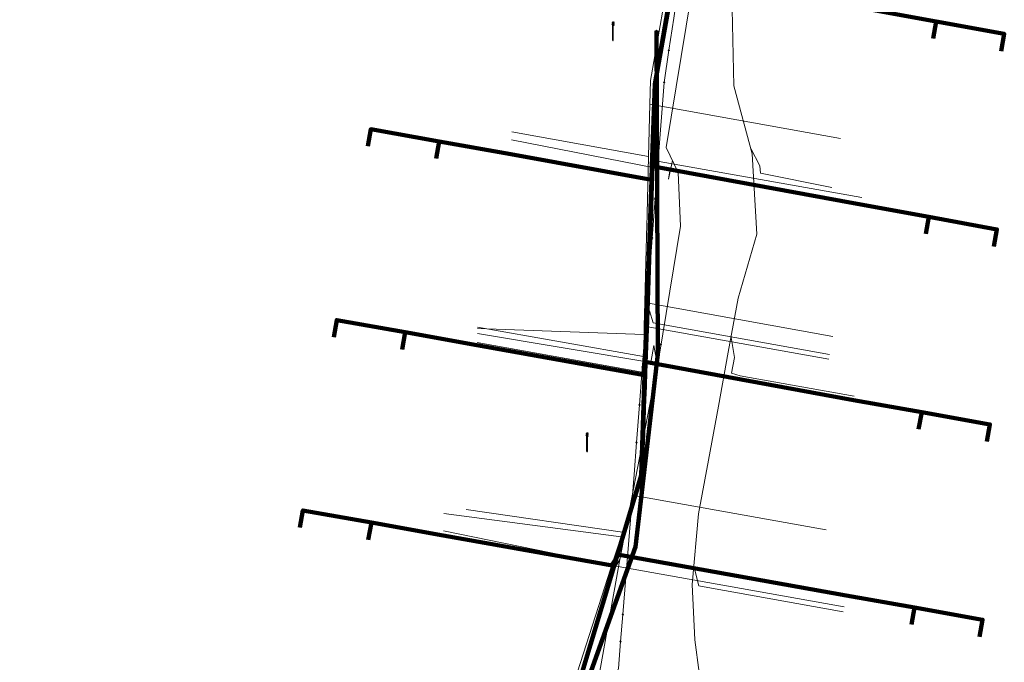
# Model space of a CAD drawing. Extents: x 152558 to 154479, y 462974 to 463683.
# Tile 153 of 256: x 153274 to 153316, y 463425 to 463453. Entities that reach past the tile are written whole.
import ezdxf
from ezdxf.lldxf.tags import DXFTag

# ---------------------------------------------------------------- set-up
doc = ezdxf.new("R2010")
doc.units = 0
doc.header["$LTSCALE"] = 0.2
doc.layers.get('0').update_dxf_attribs({"linetype": 'CONTINUOUS'})
for name, color, linetype, lineweight in [('B-RO-KL-DATA_COAXIAAL_7_ZIGGO BV-G', 90, 'KL-DATA-N', 18), ('B-RO-KL-DATA_HULPSTUK_KPN BV-S', 90, 'CONTINUOUS', 25), ('B-RO-KL-DATA_HULPSTUK_REGGEFIBER OPERATOR BV-S', 90, 'CONTINUOUS', 25), ('B-RO-KL-DATA_KABELBED_KPN BV-G', 90, 'CONTINUOUS', 100), ('B-RO-KL-DATA_KABELBED_ZIGGO BV-G', 90, 'CONTINUOUS', 100), ('B-RO-KL-DATA_REGGEFIBER OPERATOR BV-G', 90, 'KL-DATA-N', 18), ('B-RO-KL-ET_LS_400 V_STEDIN NETBEHEER BV-G', 190, 'KL-LS-N', 18), ('B-RO-KL-ET_LS_GEMEENTE AMERSFOORT-S', 190, 'CONTINUOUS', 25), ('B-RO-KL-GAS_LD_PE_32_0.1 BAR_STEDIN NETBEHEER BV-G', 50, 'KL-GAS-LD-N', 18), ('B-RO-KL-GAS_LD_PVC_63_0.1 BAR_STEDIN NETBEHEER BV-G', 50, 'KL-GAS-LD-N', 18), ('B-RO-KL-WATER_63_VITENS-G', 170, 'KL-WATER-N', 18), ('B-RO-KL-WATER_HULPSTUK_VITENS-S', 170, 'CONTINUOUS', 25)]:
    doc.layers.add(name, color=color, linetype=linetype, lineweight=lineweight)
doc.styles.add('NLCS-ISO', font='NLCS-ISO.ttf')
tags = doc.linetypes.add('KL-DATA-N', pattern='A,4,-1,[101,NLCS.SHX,S=0.5,R=0,X=0,Y=0],-1,4,-1,["D",Standard,S=1,R=0,X=-0.25,Y=-0.5],-1.5', length=12.5).pattern_tags.tags
tags[18] = DXFTag(74, 10)
tags = doc.linetypes.add('KL-GAS-LD-N', pattern='A,4,-1,[69,NLCS.SHX,S=0.5,R=0,X=0,Y=0],-1,4,-1,["L",Standard,S=1,R=0,X=0.25,Y=-0.5],-2', length=13).pattern_tags.tags
tags[18] = DXFTag(74, 10)
tags = doc.linetypes.add('KL-LS-N', pattern='A,4,-1,[103,NLCS.SHX,S=0.75,R=0,X=0,Y=0],-1,4,-1,["L",Standard,S=1,R=0,X=0,Y=-0.5],-2', length=13).pattern_tags.tags
tags[18] = DXFTag(74, 10)
doc.linetypes.add('KL-WATER-N', pattern='A,7,-0.5,[168,NLCS.SHX,S=0.75,R=0,X=0.75,Y=0],-2', length=9.5)

# ---------------------------------------------------------------- blocks, each defined once
blk = doc.blocks.new('SKL-WTB_HULP_OVERIG-SO')
at = {"color": 0, "linetype": 'ByBlock', "lineweight": 18}
for points in [[(-0.14, 0.14), (0.14, -0.14)], [(0.14, 0.14), (-0.14, -0.14)]]:
    blk.add_lwpolyline(points, dxfattribs=at)
at = {"color": 0, "linetype": 'ByBlock', "lineweight": 18, "style": 'NLCS-ISO', "flags": 1}
for tag, p in [('TYPE', (1.5, 0)), ('OMSCHRIJVING', (1.5, -3)), ('LABEL', (1.5, -1.5))]:
    blk.add_attdef(tag, p, '', height=1, dxfattribs=at)
blk = doc.blocks.new('SKL-ET_LS_MAST-SO')
for p, q in [((-0.05, 2.07), (0.05, 2.07)), ((-0.05, -2), (0.05, -2))]:
    blk.add_line(p, q)
for points in [[(-0.18, 1.76), (-0.22, 1.76), (-0.22, 1.84), (-0.18, 1.84), (-0.18, 1.79)], [(-0.18, 1.49), (-0.22, 1.49), (-0.22, 1.57), (-0.18, 1.57), (-0.18, 1.52)], [(-0.18, 1.79), (-0.05, 1.79)], [(-0.18, 1.76), (-0.05, 1.76)], [(-0.18, 1.52), (-0.05, 1.52)], [(-0.18, 1.49), (-0.05, 1.49)], [(-0.05, -2), (-0.05, 2.07)], [(0.05, -2), (0.05, 2.07)], [(0.18, 1.92), (0.05, 1.92)], [(0.18, 1.89), (0.05, 1.89)], [(0.18, 1.66), (0.05, 1.66)], [(0.18, 1.63), (0.05, 1.63)], [(0.18, 1.39), (0.05, 1.39)], [(0.18, 1.36), (0.05, 1.36)], [(0.18, 1.89), (0.22, 1.89), (0.22, 1.97), (0.18, 1.97), (0.18, 1.92)], [(0.18, 1.63), (0.22, 1.63), (0.22, 1.71), (0.18, 1.71), (0.18, 1.66)], [(0.18, 1.36), (0.22, 1.36), (0.22, 1.44), (0.18, 1.44), (0.18, 1.39)]]:
    blk.add_lwpolyline(points)

msp = doc.modelspace()

# ---------------------------------------------------------------- linework, layer by layer
at = {"layer": 'B-RO-KL-DATA_COAXIAAL_7_ZIGGO BV-G', "flags": 128}
for points in [[(153273.639, 463464.608), (153274.062, 463464.533), (153274.096, 463464.724), (153302.796, 463459.623), (153301.97, 463454.842), (153310.381, 463453.333), (153313.33, 463452.793), (153313.195, 463452.055)], [(153273.639, 463464.608), (153274.062, 463464.533), (153274.096, 463464.724), (153302.796, 463459.623), (153301.97, 463454.842), (153310.381, 463453.333), (153313.33, 463452.793), (153316.281, 463452.253), (153316.146, 463451.515)], [(153288.712, 463447.386), (153288.843, 463448.124), (153291.811, 463447.596), (153294.914, 463447.045), (153301.002, 463445.937), (153301.023, 463446.52), (153301.148, 463450.081), (153301.884, 463454.341), (153301.97, 463454.842), (153302.796, 463459.623), (153274.096, 463464.724), (153274.062, 463464.533), (153273.639, 463464.608)], [(153285.776, 463430.868), (153285.907, 463431.606), (153288.868, 463431.08), (153291.974, 463430.528), (153299.379, 463429.213), (153299.525, 463429.7), (153300.551, 463433.121), (153300.704, 463437.464), (153300.724, 463438.046), (153301.002, 463445.937), (153301.023, 463446.52), (153301.148, 463450.081), (153301.884, 463454.341), (153301.97, 463454.842), (153302.796, 463459.623), (153274.096, 463464.724), (153274.062, 463464.533), (153273.639, 463464.608)], [(153273.639, 463464.608), (153274.062, 463464.533), (153274.096, 463464.724), (153302.796, 463459.623), (153301.97, 463454.842), (153301.884, 463454.341), (153301.148, 463450.081), (153301.023, 463446.52), (153301.002, 463445.937), (153300.724, 463438.046), (153309.754, 463436.391), (153312.702, 463435.862), (153315.655, 463435.333), (153315.522, 463434.595)], [(153273.639, 463464.608), (153274.062, 463464.533), (153274.096, 463464.724), (153302.796, 463459.623), (153301.97, 463454.842), (153301.884, 463454.341), (153301.148, 463450.081), (153301.023, 463446.52), (153301.002, 463445.937), (153300.724, 463438.046), (153300.704, 463437.464), (153293.441, 463438.774), (153290.338, 463439.326), (153290.206, 463438.586)], [(153273.639, 463464.608), (153274.062, 463464.533), (153274.096, 463464.724), (153302.796, 463459.623), (153301.97, 463454.842), (153301.884, 463454.341), (153301.148, 463450.081), (153301.023, 463446.52), (153301.002, 463445.937), (153294.914, 463447.045), (153291.811, 463447.596), (153291.68, 463446.857)], [(153273.639, 463464.608), (153274.062, 463464.533), (153274.096, 463464.724), (153302.796, 463459.623), (153301.97, 463454.842), (153301.884, 463454.341), (153301.148, 463450.081), (153301.023, 463446.52), (153310.068, 463444.865), (153313.011, 463444.326), (153312.876, 463443.588)], [(153273.639, 463464.608), (153274.062, 463464.533), (153274.096, 463464.724), (153302.796, 463459.623), (153301.97, 463454.842), (153301.884, 463454.341), (153301.148, 463450.081), (153301.023, 463446.52), (153301.002, 463445.937), (153300.724, 463438.046), (153309.754, 463436.391), (153312.702, 463435.862), (153312.569, 463435.124)], [(153287.242, 463439.114), (153287.373, 463439.853), (153290.338, 463439.326), (153293.441, 463438.774), (153300.704, 463437.464), (153300.724, 463438.046), (153301.002, 463445.937), (153301.023, 463446.52), (153301.148, 463450.081), (153301.884, 463454.341), (153301.97, 463454.842), (153302.796, 463459.623), (153274.096, 463464.724), (153274.062, 463464.533), (153273.639, 463464.608)], [(153273.639, 463464.608), (153274.062, 463464.533), (153274.096, 463464.724), (153302.796, 463459.623), (153301.97, 463454.842), (153301.884, 463454.341), (153301.148, 463450.081), (153301.023, 463446.52), (153310.068, 463444.865), (153313.011, 463444.326), (153315.962, 463443.786), (153315.827, 463443.048)]]:
    msp.add_lwpolyline(points, dxfattribs=at)
at = {"layer": 'B-RO-KL-DATA_KABELBED_KPN BV-G', "flags": 128}
msp.add_lwpolyline([(153301.214, 463452.394), (153301.271, 463438.376), (153300.303, 463430.035), (153297.453, 463422.031), (153295.372, 463414.515), (153294.512, 463409.886)], dxfattribs=at)
at = {"layer": 'B-RO-KL-DATA_KABELBED_ZIGGO BV-G', "flags": 128}
for points in [[(153301.884, 463454.341), (153301.148, 463450.081), (153301.023, 463446.52)], [(153310.381, 463453.333), (153313.33, 463452.793)], [(153313.33, 463452.793), (153313.195, 463452.055)], [(153313.33, 463452.793), (153316.281, 463452.253), (153316.146, 463451.515)], [(153288.712, 463447.386), (153288.843, 463448.124), (153291.811, 463447.596)], [(153291.811, 463447.596), (153291.68, 463446.857)], [(153294.914, 463447.045), (153291.811, 463447.596)], [(153294.914, 463447.045), (153301.002, 463445.937)], [(153301.023, 463446.52), (153301.002, 463445.937)], [(153301.023, 463446.52), (153310.068, 463444.865)], [(153301.002, 463445.937), (153300.724, 463438.046)], [(153310.068, 463444.865), (153313.011, 463444.326)], [(153313.011, 463444.326), (153312.876, 463443.588)], [(153313.011, 463444.326), (153315.962, 463443.786), (153315.827, 463443.048)], [(153287.242, 463439.114), (153287.373, 463439.853), (153290.338, 463439.326)], [(153290.338, 463439.326), (153290.206, 463438.586)], [(153293.441, 463438.774), (153290.338, 463439.326)], [(153293.441, 463438.774), (153300.704, 463437.464)], [(153300.724, 463438.046), (153300.704, 463437.464)], [(153300.724, 463438.046), (153309.754, 463436.391)], [(153300.704, 463437.464), (153300.551, 463433.121), (153299.525, 463429.7)], [(153309.754, 463436.391), (153312.702, 463435.862)], [(153312.702, 463435.862), (153312.569, 463435.124)], [(153312.702, 463435.862), (153315.655, 463435.333), (153315.522, 463434.595)], [(153285.776, 463430.868), (153285.907, 463431.606), (153288.868, 463431.08)], [(153288.868, 463431.08), (153288.736, 463430.34)], [(153291.974, 463430.528), (153288.868, 463431.08)], [(153291.974, 463430.528), (153299.379, 463429.213)], [(153299.525, 463429.7), (153299.379, 463429.213)], [(153299.525, 463429.7), (153309.434, 463427.924)], [(153299.379, 463429.213), (153297.33, 463422.383)], [(153309.434, 463427.924), (153312.388, 463427.399)], [(153312.388, 463427.399), (153312.257, 463426.66)], [(153312.388, 463427.399), (153315.342, 463426.874), (153315.211, 463426.135)]]:
    msp.add_lwpolyline(points, dxfattribs=at)
at = {"layer": 'B-RO-KL-DATA_REGGEFIBER OPERATOR BV-G', "flags": 128}
for points in [[(153284.32, 463417.256), (153296.825, 463414.987), (153297.161, 463416.099), (153298.087, 463420.328), (153298.553, 463423.427), (153299.626, 463429.476), (153301.335, 463438.297), (153302.263, 463443.921), (153302.159, 463446.254), (153301.643, 463447.332), (153302.716, 463453.921), (153303.101, 463455.765), (153303.333, 463456.745), (153303.377, 463456.92)], [(153303.377, 463456.92), (153304.284, 463455.348), (153304.522, 463454.577), (153304.498, 463453.332), (153304.57, 463450.002), (153305.368, 463447.067), (153305.559, 463443.573), (153304.761, 463440.801), (153304.328, 463438.465), (153303.897, 463436.128), (153303.466, 463433.792), (153303.036, 463431.455), (153302.757, 463428.4), (153302.878, 463426.004), (153303.436, 463421.76), (153302.284, 463415.622), (153302.142, 463414.716), (153302.436, 463414.019), (153314.187, 463412.007)], [(153301.914, 463446.767), (153301.734, 463445.958), (153301.792, 463446.326), (153294.936, 463447.672)], [(153305.306, 463447.295), (153305.697, 463446.544), (153305.715, 463446.225), (153308.81, 463445.6)], [(153293.462, 463439.278), (153300.975, 463438.024), (153301.107, 463438.76), (153301.257, 463437.896)], [(153304.445, 463439.099), (153304.59, 463438.23), (153304.465, 463437.552), (153304.839, 463437.443), (153309.783, 463436.558)], [(153299.626, 463429.476), (153299.182, 463428.718), (153299.272, 463429.243), (153291.988, 463430.726)], [(153302.83, 463429.194), (153303.053, 463428.343), (153303.436, 463428.267), (153309.304, 463427.216)]]:
    msp.add_lwpolyline(points, dxfattribs=at)
at = {"layer": 'B-RO-KL-ET_LS_400 V_STEDIN NETBEHEER BV-G', "flags": 128}
for points in [[(153304.317, 463460.201), (153304.043, 463460.197), (153303.774, 463460.14), (153303.521, 463460.033), (153303.293, 463459.879), (153303.098, 463459.685), (153302.945, 463459.456), (153302.837, 463459.203), (153302.779, 463458.933), (153302.034, 463454.67), (153301.919, 463454.013), (153301.833, 463453.52), (153301.252, 463450.201), (153301.215, 463449.157), (153301.147, 463447.26), (153301.125, 463446.634), (153301.121, 463446.533), (153301.091, 463445.676), (153301.013, 463443.5), (153301.008, 463443.356), (153300.898, 463440.263), (153300.87, 463439.469), (153300.817, 463437.987), (153300.768, 463436.617), (153300.763, 463436.475), (153300.693, 463434.51), (153300.688, 463434.367), (153300.642, 463433.066), (153300.098, 463431.374), (153299.588, 463429.789), (153299.403, 463429.213), (153299.345, 463429.032), (153298.877, 463427.575), (153298.076, 463425.083), (153297.994, 463424.827), (153297.399, 463422.975), (153297.292, 463422.384), (153296.972, 463420.619), (153296.595, 463418.538), (153296.579, 463418.447), (153296.224, 463416.484), (153296.129, 463414.37), (153294.24, 463404.473), (153292.526, 463404.775), (153292.507, 463404.801), (153292.536, 463404.825), (153292.876, 463404.764)], [(153294.915, 463447.056), (153300.901, 463445.974), (153301.105, 463446.635), (153301.125, 463446.634)], [(153310.116, 463445.161), (153301.327, 463446.731), (153301.167, 463447.259), (153301.147, 463447.26)], [(153308.716, 463438.358), (153301.077, 463439.733), (153300.918, 463440.262), (153300.898, 463440.263)], [(153293.446, 463438.884), (153300.603, 463437.595), (153300.85, 463439.47), (153300.87, 463439.469)], [(153309.749, 463436.392), (153300.817, 463437.987)], [(153291.979, 463430.537), (153299.206, 463429.254), (153299.569, 463429.795), (153299.588, 463429.789)], [(153309.346, 463427.432), (153299.403, 463429.213)]]:
    msp.add_lwpolyline(points, dxfattribs=at)
at = {"layer": 'B-RO-KL-GAS_LD_PE_32_0.1 BAR_STEDIN NETBEHEER BV-G', "flags": 128}
for points in [[(153309.188, 463447.72), (153300.929, 463449.209)], [(153294.951, 463448.018), (153300.872, 463446.952)], [(153308.858, 463439.146), (153300.713, 463440.612)], [(153293.468, 463439.497), (153300.678, 463439.23)], [(153293.47, 463439.547), (153300.654, 463438.273)], [(153308.681, 463438.162), (153300.687, 463439.6)], [(153308.562, 463430.77), (153300.258, 463432.259)], [(153292.974, 463431.655), (153299.745, 463430.67)], [(153292.014, 463431.47), (153299.681, 463430.471)]]:
    msp.add_lwpolyline(points, dxfattribs=at)
at = {"layer": 'B-RO-KL-GAS_LD_PVC_63_0.1 BAR_STEDIN NETBEHEER BV-G', "flags": 128}
msp.add_lwpolyline([(153294.117, 463404.358), (153294.951, 463409.504), (153295.838, 463414.423), (153296.107, 463416.505), (153296.302, 463417.589), (153296.412, 463418.202), (153296.469, 463418.521), (153296.525, 463418.834), (153296.679, 463419.689), (153297.21, 463422.642), (153297.275, 463423.001), (153297.595, 463423.995), (153297.708, 463424.346), (153297.782, 463424.577), (153299.374, 463429.517), (153299.681, 463430.471), (153299.745, 463430.67), (153299.823, 463430.911), (153300.258, 463432.259), (153300.524, 463433.085), (153300.578, 463435.231), (153300.58, 463435.327), (153300.608, 463436.446), (153300.633, 463437.445), (153300.654, 463438.273), (153300.678, 463439.23), (153300.687, 463439.6), (153300.713, 463440.612), (153300.757, 463442.378), (153300.798, 463443.994), (153300.808, 463444.381), (153300.827, 463445.165), (153300.839, 463445.641), (153300.872, 463446.952), (153300.929, 463449.209), (153300.955, 463450.244), (153301.704, 463454.525), (153301.71, 463454.562), (153301.738, 463454.722), (153301.814, 463455.156), (153301.817, 463455.172), (153301.842, 463455.313), (153302.602, 463459.658), (153295.905, 463460.848), (153297.793, 463472.197)], dxfattribs=at)
at = {"layer": 'B-RO-KL-WATER_63_VITENS-G', "flags": 128}
msp.add_lwpolyline([(153304.267, 463471.401), (153304.18, 463470.909), (153304.105, 463470.485), (153303.252, 463465.65), (153302.776, 463458.33), (153302.371, 463455.632), (153302.163, 463454.244), (153301.966, 463452.933), (153301.758, 463451.546), (153301.549, 463450.158), (153301.292, 463446.789), (153301.228, 463445.947), (153301.163, 463445.105), (153301.034, 463443.42), (153300.857, 463441.098), (153300.732, 463439.462), (153300.482, 463436.188), (153300.356, 463434.551), (153300.25, 463433.166), (153299.758, 463427.1), (153299.663, 463425.931), (153299.568, 463424.762), (153298.677, 463422.937), (153297.785, 463421.112), (153297.26, 463420.038)], dxfattribs=at)

# ---------------------------------------------------------------- block references
at = {"layer": 'B-RO-KL-DATA_HULPSTUK_KPN BV-S', "xscale": 0.2, "yscale": 0.2, "zscale": 0.2}
msp.add_blockref('SKL-WTB_HULP_OVERIG-SO', (153301.214, 463452.394), dxfattribs=at)
at = {"layer": 'B-RO-KL-DATA_HULPSTUK_REGGEFIBER OPERATOR BV-S', "xscale": 0.2, "yscale": 0.2, "zscale": 0.2}
msp.add_blockref('SKL-WTB_HULP_OVERIG-SO', (153301.4, 463438.8), dxfattribs=at)
at = {"layer": 'B-RO-KL-ET_LS_GEMEENTE AMERSFOORT-S', "xscale": 0.2, "yscale": 0.2, "zscale": 0.2}
for p in [(153299.338, 463452.37), (153298.215, 463434.558)]:
    msp.add_blockref('SKL-ET_LS_MAST-SO', p, dxfattribs=at)
at = {"layer": 'B-RO-KL-WATER_HULPSTUK_VITENS-S', "xscale": 0.2, "yscale": 0.2, "zscale": 0.2}
for p in [(153301.758, 463451.546), (153301.549, 463450.158), (153301.292, 463446.789), (153301.228, 463445.947), (153301.163, 463445.105), (153301.034, 463443.42), (153300.857, 463441.098), (153300.732, 463439.462), (153300.607, 463437.825), (153300.482, 463436.188), (153300.356, 463434.551), (153299.758, 463427.1), (153299.663, 463425.931)]:
    msp.add_blockref('SKL-WTB_HULP_OVERIG-SO', p, dxfattribs=at)

doc.saveas('drawing.dxf')
